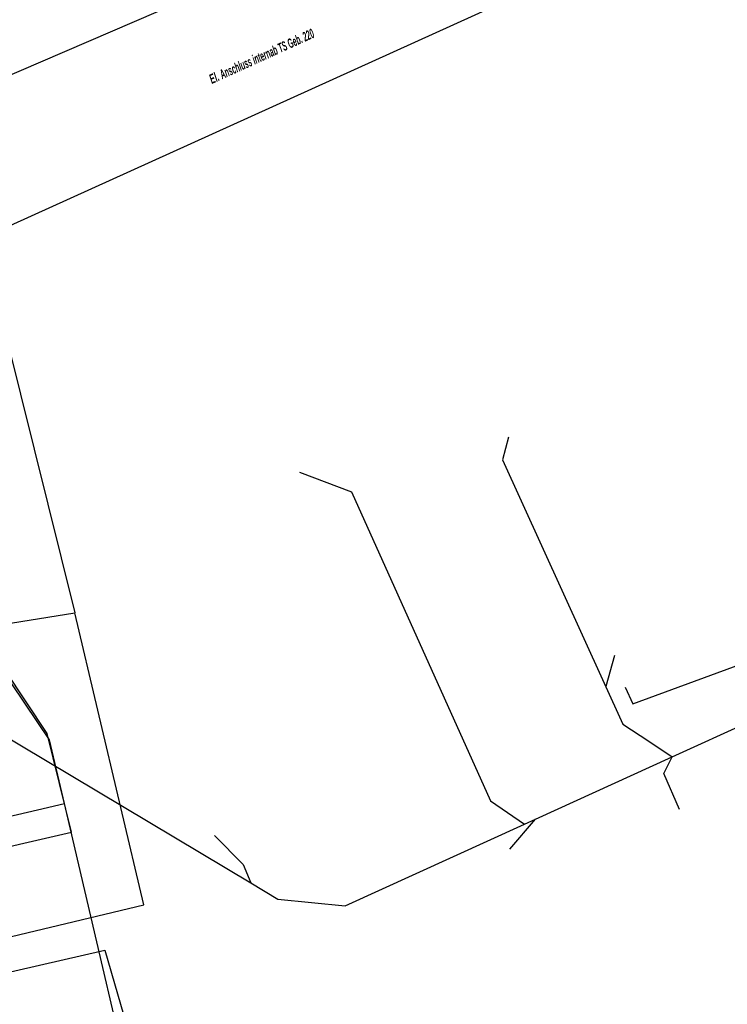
# Model space of a CAD drawing. Header units: metres. Extents: x 2695563 to 2696938, y 1260544 to 1262032.
# Tile 226 of 256: x 2696427 to 2696465, y 1261645 to 1261697. Entities that reach past the tile are written whole.
import ezdxf

# ---------------------------------------------------------------- set-up
doc = ezdxf.new("R2010")
doc.units = ezdxf.units.M
doc.linetypes.add('AUSGEZOGEN', pattern=[0])
for name, color, linetype in [('AW_LK_Haltung', 24, 'AUSGEZOGEN'), ('EW_LK_Freitext_Text', 1, 'AUSGEZOGEN'), ('EW_LK_Trasseabs', 1, 'AUSGEZOGEN'), ('FM_LK_SW_TRASSEKANTE', 94, 'AUSGEZOGEN'), ('TV_LK_LEITUNG', 92, 'AUSGEZOGEN')]:
    doc.layers.add(name, color=color, linetype=linetype)
doc.styles.add('ARIALNARROW', font='ARIALN.TTF')

# ---------------------------------------------------------------- blocks, each defined once
blk = doc.blocks.new('COMPLEXOBJECT_2578')
at = {"layer": 'EW_LK_Trasseabs', "color": 1, "linetype": 'AUSGEZOGEN', "transparency": 33554687}
blk.add_arc((6478.865, 11785.845), 88.545, 239.15746, 273.63433, dxfattribs=at)

msp = doc.modelspace()

# ---------------------------------------------------------------- linework, layer by layer
at = {"layer": 'AW_LK_Haltung', "color": 24, "linetype": 'AUSGEZOGEN', "transparency": 33554687}
for p, q in [((2696461.887, 1261657.999), (2696486.52, 1261669.22)), ((2696459.79, 1261660.81), (2696480.3, 1261668.37)), ((2696458.808, 1261663.381), (2696458.347, 1261661.742)), ((2696459.389, 1261661.698), (2696459.797, 1261660.813)), ((2696460.637, 1261658.828), (2696461.887, 1261657.999)), ((2696452.21, 1261655.65), (2696454.022, 1261654.416)), ((2696453.25, 1261653.08), (2696454.617, 1261654.687)), ((2696437.54, 1261653.81), (2696439.05, 1261652.26)), ((2696439.05, 1261652.26), (2696439.46, 1261651.29))]:
    msp.add_line(p, q, dxfattribs=at)
for points in [[(2696453.18, 1261675.01), (2696452.85, 1261673.79), (2696459.26, 1261659.74), (2696460.637, 1261658.828)], [(2696442.05, 1261673.14), (2696444.83, 1261672.1), (2696452.21, 1261655.65)], [(2696423.15, 1261661.03), (2696439.46, 1261651.29), (2696440.9, 1261650.43)], [(2696454.022, 1261654.416), (2696454.617, 1261654.687), (2696461.887, 1261657.999)], [(2696462.28, 1261655.19), (2696461.44, 1261657.11), (2696461.887, 1261657.999)], [(2696440.9, 1261650.43), (2696444.48, 1261650.07), (2696454.022, 1261654.416)]]:
    msp.add_lwpolyline(points, dxfattribs=at)
at = {"layer": 'EW_LK_Trasseabs', "color": 1, "linetype": 'AUSGEZOGEN', "transparency": 33554687}
for p, q in [((2696415.034, 1261652.116), (2696428.117, 1261655.17)), ((2696428.117, 1261655.17), (2696429.548, 1261655.504)), ((2696430.629, 1261650.887), (2696429.548, 1261655.504))]:
    msp.add_line(p, q, dxfattribs=at)
for points in [[(2696425.76, 1261685.841), (2696426.663, 1261686.269), (2696474.996, 1261708.178), (2696472.993, 1261712.594)], [(2696429.548, 1261655.504), (2696428.753, 1261658.898), (2696423.423, 1261666.802), (2696420.261, 1261673.745)], [(2696441.369, 1261614.617), (2696433.062, 1261640.499), (2696430.629, 1261650.887)]]:
    msp.add_lwpolyline(points, dxfattribs=at)
at = {"layer": 'FM_LK_SW_TRASSEKANTE', "color": 94, "linetype": 'AUSGEZOGEN', "transparency": 33554687}
msp.add_lwpolyline([(2696380.848, 1261629.295), (2696382.94, 1261629.95), (2696386.76, 1261630.61), (2696386.6, 1261631.58), (2696383.7, 1261643.32), (2696429.93, 1261653.981), (2696428.63, 1261659.24), (2696422.99, 1261667.72), (2696413.57, 1261688.64), (2696456.67, 1261707.21)], dxfattribs=at)
at = {"layer": 'TV_LK_LEITUNG', "color": 92, "linetype": 'AUSGEZOGEN', "transparency": 33554687}
for points in [[(2696428.827, 1261750.896), (2696436.714, 1261732.732), (2696420.706, 1261703.43), (2696430.095, 1261665.651)], [(2696395.648, 1261659.127), (2696403.728, 1261659.47), (2696424.34, 1261664.743), (2696430.095, 1261665.651)], [(2696408.111, 1261643.993), (2696433.767, 1261650.121), (2696430.095, 1261665.651)], [(2696408.111, 1261643.993), (2696409.737, 1261642.679), (2696431.697, 1261647.706), (2696444.794, 1261602.594), (2696425.215, 1261597.435)]]:
    msp.add_lwpolyline(points, dxfattribs=at)

# ---------------------------------------------------------------- block references
at = {"layer": 'EW_LK_Trasseabs', "color": 1, "linetype": 'AUSGEZOGEN', "lineweight": -3, "transparency": 33554687}
msp.add_blockref('COMPLEXOBJECT_2578', (2690000.97, 1249999.81), dxfattribs=at)

# ---------------------------------------------------------------- texts
at = {"layer": 'EW_LK_Freitext_Text', "color": 1, "transparency": 33554687, "insert": (2696440.044, 1261695.266), "char_height": 0.5075, "width": 7.00242, "attachment_point": 5, "rotation": 24.4026, "style": 'ARIALNARROW'}
msp.add_mtext('\\A1;{\\fArial Narrow|i1|b1;\\H0.507500;\\W0.700000;\\C1;El. \\W0.490000;Anschluss internab TS Geb. 220}\\P', dxfattribs=at)

doc.saveas('drawing.dxf')
